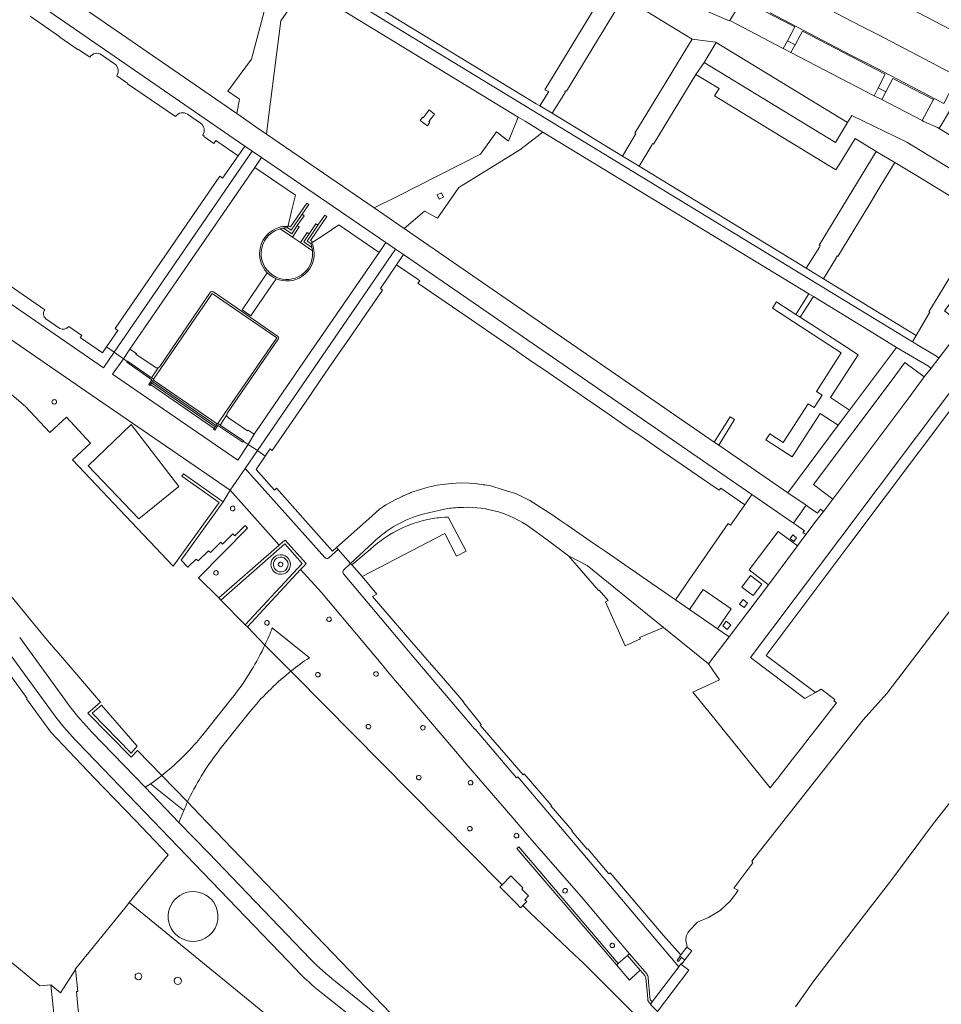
# Model space of a CAD drawing. Extents: x 152048 to 156914, y 461460 to 468786.
# Tile 77 of 256: x 154685 to 154876, y 463502 to 463706. Entities that reach past the tile are written whole.
import ezdxf

# ---------------------------------------------------------------- set-up
doc = ezdxf.new("R2010")
doc.units = 0
doc.header["$LTSCALE"] = 0.75
for name, color, linetype, lineweight in [('B-RO-VH-VERHARDING_ASFALT-GV', 251, 'CONTINUOUS', 18), ('B-RO-VH-VERHARDING_BEDRIJFSVLOERPLAAT-GV', 251, 'CONTINUOUS', 18), ('B-RO-VH-VERHARDING_BETON-GV', 251, 'CONTINUOUS', 18), ('B-RO-VH-VERHARDING_BETONSTRAATSTEEN-GV', 251, 'CONTINUOUS', 18), ('B-RO-VH-VERHARDING_GESLOTEN-GV', 251, 'CONTINUOUS', 18), ('B-RO-VH-VERHARDING_HALFVERHARDING-GV', 251, 'CONTINUOUS', 18), ('B-RO-VH-VERHARDING_OPEN-GV', 251, 'CONTINUOUS', 18), ('B-RO-VH-VERHARDING_SIERBESTRATING-GV', 251, 'CONTINUOUS', 18), ('B-RO-VH-VERHARDING_STRAATBAKSTEEN-GV', 251, 'CONTINUOUS', 18), ('B-RO-VH-VERHARDING_TEGEL-GV', 251, 'CONTINUOUS', 18)]:
    doc.layers.add(name, color=color, linetype=linetype, lineweight=lineweight)

msp = doc.modelspace()

# ---------------------------------------------------------------- linework, layer by layer
at = {"layer": 'B-RO-VH-VERHARDING_ASFALT-GV'}
msp.add_lwpolyline([(154712.862, 463631.115), (154726.042, 463622.05), (154726.139, 463622.195), (154726.209, 463622.147), (154727.795, 463624.458), (154738.365, 463639.833), (154725.006, 463649.029), (154714.564, 463633.743), (154712.877, 463631.304), (154712.955, 463631.25)], close=True, dxfattribs=at)
at = {"layer": 'B-RO-VH-VERHARDING_BEDRIJFSVLOERPLAAT-GV'}
msp.add_lwpolyline([(154731.866, 463580.517), (154732.304, 463580.073), (154743.312, 463591.985), (154743.943, 463592.667), (154744.453, 463593.171), (154740.124, 463598.044), (154739.619, 463597.659), (154738.85, 463596.987), (154726.368, 463586.085), (154726.805, 463585.637), (154740.052, 463597.259), (154743.632, 463593.214)], close=True, dxfattribs=at)
for points in [[(154740.882, 463594.095, 1.0074992), (154737.501, 463591.901)], [(154737.501, 463591.901, 1.0065428), (154740.882, 463594.095)], [(154737.92, 463592.173, -1.0100707), (154740.462, 463593.823)], [(154740.462, 463593.823, -1.0086043), (154737.92, 463592.173)]]:
    msp.add_lwpolyline(points, format="xyb", dxfattribs=at)
msp.add_lwpolyline([(154697.655, 463497.217), (154696.965, 463504.686), (154697.211, 463504.732), (154696.781, 463509.239), (154693.669, 463504.398), (154691.642, 463506.064), (154691.644, 463506.047), (154692.319, 463499.448)], dxfattribs=at)
at = {"layer": 'B-RO-VH-VERHARDING_BETON-GV'}
for points in [[(154740.632, 463662.573), (154741.372, 463662.097), (154743.628, 463665.406), (154745.013, 463667.442), (154744.612, 463667.733), (154741.242, 463662.782), (154740.833, 463663.05), (154740.689, 463662.865), (154740.662, 463662.57)], [(154748.304, 463665.198), (154746.903, 463663.169), (154744.647, 463659.837), (154745.399, 463659.336), (154745.652, 463659.512), (154745.772, 463659.688), (154745.351, 463659.975), (154748.724, 463664.921)], [(154725.654, 463621.471), (154712.483, 463630.565), (154712.229, 463630.196), (154725.416, 463621.116)], [(154712.483, 463630.565), (154725.654, 463621.471), (154725.852, 463621.766), (154712.649, 463630.806)], [(154726.042, 463622.05), (154712.862, 463631.115), (154712.649, 463630.806), (154725.852, 463621.766)], [(154784.997, 463526.783), (154784.53, 463526.322), (154787.998, 463522.811), (154788.813, 463521.985), (154789.29, 463522.475), (154790.076, 463523.282), (154789.683, 463523.681), (154790.457, 463524.47), (154789.066, 463525.856), (154789.276, 463526.109), (154786.788, 463528.594)], [(154808.844, 463510.383), (154808.636, 463510.185), (154811.298, 463507.074), (154811.71, 463507.45), (154813.552, 463509.129), (154810.928, 463512.169), (154808.991, 463510.523)]]:
    msp.add_lwpolyline(points, close=True, dxfattribs=at)
for points in [[(154739.787, 463662.56), (154741.502, 463661.397), (154742.626, 463663.056), (154744.029, 463665.116), (154743.628, 463665.406), (154741.372, 463662.097), (154740.632, 463662.573)], [(154738.886, 463662.358), (154739.093, 463662.422)], [(154739.093, 463662.422), (154741.626, 463660.703), (154743.032, 463662.786), (154742.626, 463663.056)], [(154742.626, 463663.056), (154741.502, 463661.397), (154739.787, 463662.56)], [(154740.632, 463662.573), (154740.662, 463662.57), (154740.689, 463662.865)], [(154745.399, 463659.336), (154744.647, 463659.837), (154746.903, 463663.169), (154746.487, 463663.429), (154745.078, 463661.372), (154743.954, 463659.703), (154745.654, 463658.549)], [(154745.654, 463658.549), (154743.954, 463659.703), (154745.078, 463661.372), (154744.679, 463661.636), (154743.254, 463659.583), (154745.763, 463657.856), (154745.772, 463657.85)], [(154745.652, 463659.512), (154745.399, 463659.336)], [(154713.874, 463633.678), (154712.463, 463631.591), (154712.877, 463631.304), (154714.564, 463633.743), (154725.006, 463649.029), (154738.365, 463639.833), (154727.795, 463624.458), (154726.209, 463622.147), (154726.664, 463621.837), (154728.058, 463623.925)], [(154724.634, 463649.213), (154724.631, 463649.208), (154714.207, 463633.944)], [(154738.523, 463640.213), (154731.053, 463645.388), (154725.306, 463649.342), (154725.295, 463649.348)], [(154728.191, 463624.361), (154738.648, 463639.595)]]:
    msp.add_lwpolyline(points, dxfattribs=at)
for points in [[(154738.785, 463662.679, 0.5591752), (154736.416, 463653.303)], [(154738.282, 463652.399, -0.68903), (154738.886, 463662.358)], [(154740.689, 463662.865, 0.1029845), (154738.785, 463662.679)], [(154739.787, 463662.56, 0.0432372), (154739.093, 463662.422)], [(154739.093, 463662.422, -0.0432372), (154739.787, 463662.56)], [(154740.632, 463662.573, 0.0508937), (154739.787, 463662.56)], [(154739.787, 463662.56, -0.0508937), (154740.632, 463662.573)], [(154745.654, 463658.549, 0.0397462), (154745.399, 463659.336)], [(154745.399, 463659.336, -0.0397462), (154745.654, 463658.549)], [(154746.112, 463657.396, 0.0898603), (154745.652, 463659.512)], [(154745.772, 463657.85, 0.0359326), (154745.654, 463658.549)], [(154745.654, 463658.549, -0.0359326), (154745.772, 463657.85)], [(154738.223, 463652.082, 0.5470767), (154746.112, 463657.396)], [(154745.799, 463657.389, -0.5515968), (154738.282, 463652.399)], [(154745.772, 463657.85, -0.0239062), (154745.799, 463657.389)], [(154736.416, 463653.303, 0.0957652), (154738.223, 463652.082)], [(154725.295, 463649.348, 0.3889567), (154724.634, 463649.213)], [(154738.648, 463639.595, 0.3965802), (154738.523, 463640.213)], [(154714.207, 463633.944, -0.1553691), (154713.874, 463633.678)], [(154728.058, 463623.925, -0.1533894), (154728.191, 463624.361)]]:
    msp.add_lwpolyline(points, format="xyb", dxfattribs=at)
at = {"layer": 'B-RO-VH-VERHARDING_BETONSTRAATSTEEN-GV'}
for points in [[(154884.733, 463690.803), (154886.652, 463693.94), (154885.81, 463699.474), (154883.366, 463700.699), (154881.005, 463701.912), (154847.505, 463719.422), (154841.452, 463722.647), (154837.775, 463715.523), (154840.541, 463714.082), (154843.306, 463712.64), (154846.071, 463711.198), (154848.837, 463709.757), (154851.602, 463708.315), (154854.368, 463706.874), (154857.133, 463705.432), (154859.899, 463703.991), (154862.664, 463702.549), (154865.429, 463701.108), (154868.195, 463699.666), (154870.96, 463698.224), (154873.726, 463696.783), (154876.491, 463695.341), (154879.257, 463693.9)], [(154834.683, 463709.801), (154832.057, 463705.489), (154843.145, 463699.703), (154843.991, 463701.292), (154845.521, 463704.168)], [(154844.725, 463698.856), (154861.899, 463689.935), (154862.74, 463691.527), (154864.234, 463694.354), (154847.081, 463703.301), (154845.568, 463700.446)], [(154829.262, 463700.954), (154826.749, 463696.817), (154853.917, 463680.245), (154856.396, 463684.389)], [(154874.205, 463689.174), (154865.818, 463693.492), (154864.337, 463690.72), (154863.488, 463689.132), (154871.88, 463684.804)], [(154875.357, 463683.167), (154893.47, 463672.084), (154896.113, 463676.304), (154896.107, 463676.314), (154896.104, 463676.319), (154877.927, 463687.438)], [(154731.759, 463679.515), (154730.367, 463677.482), (154727.178, 463672.899), (154726.621, 463673.287), (154704.92, 463641.76), (154705.477, 463641.372), (154703.158, 463637.975), (154704.759, 463636.882), (154733.269, 463678.475)], [(154706.653, 463635.534), (154708.012, 463637.553), (154719.362, 463654.069), (154733.841, 463675.116), (154735.224, 463677.141), (154733.269, 463678.475), (154704.759, 463636.882)], [(154732.433, 463617.805), (154734.368, 463616.582), (154762.96, 463658.216), (154760.942, 463659.593), (154759.534, 463657.496), (154744.67, 463635.902), (154733.702, 463619.95)], [(154763.165, 463654.98), (154764.611, 463657.079), (154762.96, 463658.216), (154734.368, 463616.582), (154735.999, 463615.419), (154736.816, 463616.613), (154737.008, 463616.894), (154737.447, 463616.599), (154742.307, 463623.657), (154745.048, 463627.637), (154747.8, 463631.633), (154750.556, 463635.635), (154753.271, 463639.578), (154758.386, 463647.007), (154760.269, 463649.741), (154759.808, 463650.066)], [(154845.717, 463644.687), (154846.617, 463644.104), (154849.355, 463648.379), (154848.439, 463648.936)], [(154846.617, 463644.104), (154845.717, 463644.687), (154841.794, 463647.227), (154841.727, 463647.278), (154841.688, 463647.217), (154840.889, 463645.971), (154855.117, 463636.795), (154849.975, 463628.784), (154851.166, 463628.016), (154849.501, 463625.435), (154848.304, 463626.2), (154843.145, 463618.193), (154840.341, 463620.005), (154839.546, 463618.775), (154845.005, 463615.264), (154850.767, 463624.207), (154854.498, 463621.783), (154856.842, 463624.903), (154852.889, 463627.499), (154858.637, 463636.378), (154855.563, 463638.312)], [(154853.351, 463606.521), (154849.41, 463609.514), (154865.425, 463630.929), (154868.307, 463634.749), (154872.249, 463631.799), (154873.702, 463633.584), (154873.655, 463633.617), (154873.149, 463633.972), (154866.582, 463637.855), (154856.842, 463624.903), (154854.498, 463621.783), (154844.051, 463607.833), (154847.881, 463605.237), (154848.475, 463604.804), (154850.196, 463603.619), (154850.857, 463604.424), (154851.434, 463603.954)], [(154853.351, 463606.521), (154869.122, 463627.426), (154872.249, 463631.799), (154868.307, 463634.749), (154865.425, 463630.929), (154849.41, 463609.514)], [(154829.773, 463617.645), (154833.065, 463622.944), (154832.17, 463623.535), (154828.821, 463618.306)], [(154699.361, 463613.394), (154709.85, 463602.452), (154718.137, 463609.129), (154708.26, 463621.927)], [(154840.069, 463588.82), (154846.081, 463596.847), (154842.067, 463599.849), (154836.053, 463591.909)], [(154829.498, 463579.718), (154832.339, 463583.833), (154826.578, 463587.81), (154823.737, 463583.695)]]:
    msp.add_lwpolyline(points, close=True, dxfattribs=at)
for points in [[(154814.89, 463707.347), (154819.514, 463704.54), (154824.292, 463701.64), (154824.287, 463701.632), (154829.135, 463701.031), (154829.262, 463700.954), (154856.396, 463684.389), (154857.299, 463685.808), (154868.696, 463680.333), (154887.356, 463668.944)], [(154893.47, 463672.084), (154875.357, 463683.167), (154874.998, 463683.374), (154872.207, 463684.597), (154871.88, 463684.804), (154863.488, 463689.132), (154861.899, 463689.935), (154844.725, 463698.856), (154843.145, 463699.703), (154832.057, 463705.489), (154831.966, 463705.384), (154826.336, 463707.823)], [(154745.772, 463657.85), (154745.763, 463657.856), (154743.254, 463659.583), (154741.626, 463660.703), (154739.093, 463662.422), (154738.886, 463662.358)], [(154736.416, 463653.303), (154734.691, 463650.756), (154732.826, 463648.002), (154731.212, 463645.619), (154732.991, 463644.399), (154734.609, 463646.775), (154736.514, 463649.574), (154738.223, 463652.082)], [(154880.185, 463642.101), (154875.313, 463635.682), (154873.702, 463633.584), (154872.249, 463631.799), (154869.122, 463627.426), (154853.351, 463606.521), (154851.434, 463603.954), (154849.963, 463602.024), (154847.802, 463599.189), (154846.081, 463596.847), (154840.069, 463588.82), (154831.922, 463578.044), (154827.672, 463572.423), (154829.949, 463569.151), (154824.423, 463566.612), (154828.405, 463561.677), (154830.961, 463558.536), (154840.425, 463546.826), (154841.331, 463547.984), (154841.845, 463548.641), (154843.18, 463550.347), (154845.028, 463552.71), (154846.876, 463555.073), (154848.725, 463557.436), (154850.573, 463559.799), (154852.17, 463561.841), (154852.421, 463562.162), (154852.64, 463562.442), (154853.603, 463563.672), (154854.16, 463564.385), (154853.609, 463564.804), (154853.827, 463565.09), (154850.983, 463567.226), (154849.783, 463566.533), (154847.607, 463565.276), (154836.37, 463573.735), (154854.863, 463598.335), (154886.558, 463640.496)], [(154708.012, 463637.553), (154706.653, 463635.534), (154707.462, 463634.965), (154707.504, 463635.022), (154712.463, 463631.591), (154713.874, 463633.678)], [(154713.245, 463633.742), (154713.209, 463633.767), (154709.239, 463636.479), (154709.356, 463636.649), (154708.012, 463637.553)], [(154728.058, 463623.925), (154726.664, 463621.837), (154731.503, 463618.543), (154731.445, 463618.462), (154732.433, 463617.805), (154733.702, 463619.95), (154732.477, 463620.765), (154732.356, 463620.606), (154728.387, 463623.316)], [(154680.478, 463499.03), (154686.951, 463482.325), (154689.223, 463484.663), (154688.619, 463485.251), (154692.433, 463489.15), (154691.443, 463499.373), (154692.319, 463499.448), (154691.644, 463506.047), (154691.642, 463506.064), (154689.404, 463505.889), (154682.93, 463511.182)]]:
    msp.add_lwpolyline(points, dxfattribs=at)
for points in [[(154738.886, 463662.358, 0.68903), (154738.282, 463652.399)], [(154738.282, 463652.399, 0.5515968), (154745.799, 463657.389)], [(154745.799, 463657.389, 0.0239062), (154745.772, 463657.85)], [(154738.223, 463652.082, -0.0957652), (154736.416, 463653.303)], [(154713.874, 463633.678, -0.2384318), (154713.245, 463633.742)], [(154728.387, 463623.316, -0.2450108), (154728.058, 463623.925)]]:
    msp.add_lwpolyline(points, format="xyb", dxfattribs=at)
at = {"layer": 'B-RO-VH-VERHARDING_GESLOTEN-GV'}
for points in [[(154822.768, 463511.217), (154824.191, 463513.098), (154823.182, 463513.883), (154822.68, 463513.23), (154821.93, 463512.255), (154821.742, 463512.01), (154821.788, 463511.974), (154822.104, 463511.73)], [(154815.702, 463502.146), (154815.672, 463502.107), (154815.983, 463501.736), (154816.12, 463501.601), (154816.998, 463500.732), (154817.137, 463500.595), (154823.596, 463509.104), (154821.951, 463510.362), (154821.84, 463510.217), (154821.524, 463509.801), (154816.224, 463502.833), (154816.009, 463502.55), (154815.848, 463502.338)]]:
    msp.add_lwpolyline(points, close=True, dxfattribs=at)
at = {"layer": 'B-RO-VH-VERHARDING_HALFVERHARDING-GV'}
for points in [[(154886.551, 463595.133), (154874.04, 463578.771), (154864.52, 463566.303), (154859.691, 463560.864), (154836.644, 463531.664), (154836.848, 463531.318), (154832.903, 463526.091), (154833.799, 463525.64), (154833.424, 463525.009), (154832.242, 463523.47), (154830.071, 463521.423), (154827.642, 463520.004), (154825.387, 463519.065), (154823.72, 463517.3), (154823.364, 463516.836), (154823.029, 463516.171), (154823.011, 463515.252), (154823.226, 463513.941), (154823.182, 463513.883), (154824.191, 463513.098), (154822.768, 463511.217), (154822.209, 463510.478), (154822.099, 463510.557), (154822.036, 463510.474), (154821.951, 463510.362), (154823.596, 463509.104), (154817.137, 463500.595)], [(154845.65, 463501.535), (154849.446, 463506.903), (154858.747, 463519.025), (154865.571, 463527.843), (154874.156, 463539.352), (154880.075, 463546.891)]]:
    msp.add_lwpolyline(points, dxfattribs=at)
at = {"layer": 'B-RO-VH-VERHARDING_OPEN-GV'}
for points in [[(154737.452, 463579.874, -0.0172608), (154735.941, 463576.342)], [(154737.452, 463579.874, -0.0172608), (154735.941, 463576.342)], [(154735.663, 463575.76, -0.0554849), (154729.14, 463565.396)], [(154741.316, 463570.943, -0.0211876), (154745.116, 463573.712)], [(154741.316, 463570.943, -0.0211876), (154745.116, 463573.712)], [(154732.761, 463562.473, -0.051554), (154740.867, 463570.583)], [(154723.078, 463557.788, -0.0537567), (154715.047, 463549.728)], [(154720.215, 463544.507, -0.0557415), (154726.695, 463554.874)], [(154714.581, 463549.355, -0.0132036), (154712.288, 463547.641)], [(154719.145, 463542.136, -0.0088619), (154719.945, 463543.937)]]:
    msp.add_lwpolyline(points, format="xyb", dxfattribs=at)
for points in [[(154745.116, 463573.712), (154737.452, 463579.874)], [(154745.116, 463573.712), (154737.452, 463579.874)], [(154735.941, 463576.342), (154735.663, 463575.76)], [(154735.941, 463576.342), (154741.316, 463570.943)], [(154740.867, 463570.583), (154741.316, 463570.943)], [(154729.14, 463565.396), (154723.078, 463557.788)], [(154726.695, 463554.874), (154732.761, 463562.473)], [(154715.047, 463549.728), (154714.581, 463549.355)], [(154712.288, 463547.641), (154719.145, 463542.136)], [(154719.945, 463543.937), (154720.215, 463544.507)]]:
    msp.add_lwpolyline(points, dxfattribs=at)
at = {"layer": 'B-RO-VH-VERHARDING_SIERBESTRATING-GV'}
for points in [[(154728.721, 463608.343), (154727.323, 463605.952), (154718.589, 463593.887), (154720.008, 463592.429), (154721.696, 463594.12), (154722.138, 463593.729), (154724.229, 463595.831), (154724.645, 463595.444), (154726.778, 463597.582), (154727.185, 463597.195), (154729.288, 463599.318), (154729.709, 463598.905), (154731.825, 463601.036), (154732.323, 463600.539), (154722.223, 463590.268), (154726.368, 463586.085), (154738.85, 463596.987)], [(154731.866, 463580.517), (154743.632, 463593.214), (154740.052, 463597.259), (154726.805, 463585.637)], [(154702.098, 463563.904), (154700.206, 463562.225), (154708.249, 463554.016), (154709.523, 463555.44)]]:
    msp.add_lwpolyline(points, close=True, dxfattribs=at)
for points in [[(154729.569, 463604.206, -0.9733807), (154728.941, 463604.929)], [(154728.941, 463604.929, -1.0266195), (154729.569, 463604.206)], [(154737.501, 463591.901, -1.0074992), (154740.882, 463594.095)], [(154740.882, 463594.095, -1.0065428), (154737.501, 463591.901)], [(154740.462, 463593.823, 1.0100707), (154737.92, 463592.173)], [(154737.92, 463592.173, 1.0086043), (154740.462, 463593.823)], [(154739.467, 463592.643, -1.0104853), (154738.848, 463593.353)], [(154738.848, 463593.353, -0.9909106), (154739.467, 463592.643)], [(154726.129, 463590.948, -0.9504357), (154725.45, 463591.561)], [(154725.45, 463591.561, -1.0526524), (154726.129, 463590.948)], [(154709.749, 463507.116, -0.9679452), (154709.738, 463508.52)], [(154709.738, 463508.52, -1.0149511), (154709.749, 463507.116)], [(154717.395, 463506.359, -1.0028456), (154718.42, 463507.441)], [(154718.42, 463507.441, -0.9933604), (154717.395, 463506.359)]]:
    msp.add_lwpolyline(points, format="xyb", dxfattribs=at)
msp.add_lwpolyline([(154743.848, 463493.668), (154707.867, 463523.083), (154707.484, 463522.613), (154705.764, 463520.488), (154699.482, 463512.732), (154698.534, 463511.565), (154697.458, 463510.241), (154696.694, 463509.3), (154696.781, 463509.239), (154697.211, 463504.732), (154696.965, 463504.686), (154697.655, 463497.217)], dxfattribs=at)
at = {"layer": 'B-RO-VH-VERHARDING_STRAATBAKSTEEN-GV'}
for points in [[(154555.822, 463723.419), (154559.723, 463721.406), (154575.34, 463713.423), (154585.642, 463708.128), (154593.002, 463703.15), (154591.649, 463702.654), (154698.916, 463628.85), (154728.721, 463608.343), (154731.822, 463612.85), (154734.368, 463616.582), (154732.433, 463617.805), (154730.296, 463614.578), (154704.429, 463632.328), (154706.653, 463635.534), (154704.759, 463636.882), (154702.528, 463633.648), (154650.458, 463669.474), (154637.447, 463678.461), (154607.735, 463699.028)], [(154698.916, 463628.85), (154591.649, 463702.654), (154593.002, 463703.15), (154585.642, 463708.128), (154575.34, 463713.423), (154559.723, 463721.406), (154555.822, 463723.419)], [(154565.653, 463709.912), (154579.362, 463703.013), (154587.653, 463697.074), (154644.372, 463656.446), (154645.457, 463657.958), (154645.938, 463657.646), (154646.666, 463658.698), (154653.354, 463653.936), (154651.551, 463651.325), (154677.728, 463632.707), (154682.154, 463629.305), (154686.39, 463625.669), (154691.475, 463620.297), (154694.864, 463623.467), (154699.839, 463618.101), (154696.147, 463614.612), (154716.929, 463592.66), (154726.453, 463605.801), (154718.769, 463611.265), (154719.108, 463611.74), (154727.323, 463605.952), (154728.721, 463608.343), (154698.916, 463628.85)], [(154619.041, 463694.767), (154616.403, 463696.568), (154616.119, 463696.192), (154611.582, 463699.282), (154611.674, 463699.416), (154609.152, 463701.133), (154608.546, 463700.232), (154607.735, 463699.028), (154637.447, 463678.461), (154650.458, 463669.474), (154702.528, 463633.648), (154704.759, 463636.882), (154703.158, 463637.975), (154702.321, 463636.748), (154697.707, 463639.915), (154698.057, 463640.364), (154695.354, 463642.23)], [(154690.398, 463645.651), (154677.562, 463654.497)], [(154693.498, 463641.811), (154690.639, 463643.79)], [(154749.15, 463594.35), (154750.529, 463595.583), (154751.075, 463596.072), (154750.703, 463596.49), (154749.891, 463595.769), (154746.526, 463599.56), (154740.525, 463606.321), (154738.315, 463608.812), (154737.895, 463608.392), (154734.111, 463612.658), (154735.999, 463615.419), (154734.368, 463616.582), (154731.822, 463612.85), (154748.299, 463594.468)], [(154748.299, 463594.468), (154731.822, 463612.85), (154728.721, 463608.343), (154738.85, 463596.987), (154739.619, 463597.659), (154740.124, 463598.044), (154744.453, 463593.171), (154743.943, 463592.667), (154743.312, 463591.985), (154747.599, 463587.179), (154760.309, 463572.1), (154761.363, 463570.801), (154774.997, 463554.782), (154777.92, 463551.347), (154787.179, 463540.592), (154790.675, 463536.579), (154801.305, 463524.374), (154811.33, 463512.492), (154814.889, 463508.354)], [(154752.2, 463591.855), (154753.616, 463593.218), (154751.075, 463596.072), (154750.529, 463595.583), (154749.15, 463594.35)], [(154752.187, 463591.046), (154764.933, 463575.924), (154765.978, 463574.636), (154779.275, 463559.013), (154779.343, 463558.933), (154779.406, 463558.967), (154787.991, 463548.891), (154788.227, 463549.078), (154805.882, 463528.254), (154821.524, 463509.801), (154821.84, 463510.217), (154821.951, 463510.362), (154822.036, 463510.474), (154822.099, 463510.557), (154822.209, 463510.478), (154822.768, 463511.217), (154822.104, 463511.73), (154821.474, 463510.9), (154821.156, 463511.142), (154821.788, 463511.974), (154821.742, 463512.01), (154821.93, 463512.255), (154820.033, 463514.41), (154818.37, 463516.282), (154807.352, 463529.217), (154807.044, 463529.011), (154802.698, 463534.236), (154802.575, 463534.127), (154799.419, 463537.84), (154799.54, 463537.921), (154795.088, 463543.096), (154795.188, 463543.153), (154795.118, 463543.234), (154789.519, 463549.7), (154789.308, 463549.517), (154780.478, 463559.78), (154780.663, 463559.928), (154780.456, 463560.181), (154777.035, 463564.372), (154776.972, 463564.449), (154777.072, 463564.538), (154772.847, 463569.436), (154770.856, 463571.663), (154766.34, 463576.949), (154758.171, 463586.41), (154759.103, 463586.87), (154756.016, 463590.505), (154753.888, 463592.902), (154753.616, 463593.218), (154752.2, 463591.855)], [(154666.683, 463592.183), (154666.505, 463592.003), (154665.973, 463591.461), (154665.417, 463590.779), (154666.187, 463590.001), (154667.011, 463589.189), (154667.817, 463588.484), (154670.89, 463585.87), (154671.712, 463586.254), (154675.24, 463581.351), (154675.251, 463581.356), (154676.286, 463579.894), (154677.002, 463578.903), (154679.172, 463575.959), (154678.41, 463575.369), (154678.542, 463575.289), (154679.205, 463575.856), (154681.797, 463572.165), (154683.695, 463569.473), (154686.725, 463565.273), (154686.622, 463565.188)], [(154788.441, 463534.633), (154808.991, 463510.523), (154810.928, 463512.169), (154811.33, 463512.492), (154801.305, 463524.374), (154790.675, 463536.579), (154787.179, 463540.592), (154777.92, 463551.347), (154774.997, 463554.782), (154761.363, 463570.801), (154760.309, 463572.1), (154747.599, 463587.179), (154743.312, 463591.985), (154732.304, 463580.073), (154735.941, 463576.342)], [(154815.8, 463502.754), (154816.009, 463502.55), (154816.224, 463502.833), (154821.524, 463509.801), (154805.882, 463528.254), (154788.227, 463549.078), (154787.991, 463548.891), (154779.406, 463558.967), (154779.343, 463558.933), (154779.275, 463559.013), (154765.978, 463574.636), (154764.933, 463575.924), (154752.187, 463591.046)], [(154690.264, 463578.121), (154680.485, 463589.991)], [(154737.452, 463579.874), (154745.116, 463573.712)], [(154695.567, 463563.641), (154685.207, 463577.878)], [(154685.207, 463577.878), (154695.567, 463563.641)], [(154681.608, 463576.629), (154692.715, 463561.418)], [(154692.715, 463561.418), (154681.608, 463576.629)], [(154750.539, 463506.758), (154762.435, 463497.18), (154763.689, 463498.388), (154722.371, 463541.267), (154719.945, 463543.937), (154714.581, 463549.355), (154709.565, 463554.542), (154708.271, 463553.139), (154699.312, 463562.247), (154701.907, 463564.539), (154693.311, 463574.566)], [(154741.316, 463570.943), (154742.211, 463570.038), (154766.053, 463545.935), (154784.997, 463526.783), (154786.788, 463528.594), (154789.276, 463526.109), (154789.066, 463525.856), (154790.457, 463524.47), (154789.683, 463523.681), (154790.076, 463523.282), (154789.29, 463522.475), (154790.705, 463521.041), (154799.884, 463512.366), (154801.817, 463510.539), (154814.741, 463497.659)], [(154686.622, 463565.188), (154691.657, 463558.315), (154695.411, 463554.347), (154700.602, 463548.91), (154709.075, 463540.098), (154715.917, 463532.981), (154712.157, 463528.364), (154707.867, 463523.083), (154743.848, 463493.668), (154753.963, 463493.797), (154756.391, 463491.355), (154759.868, 463494.707), (154759.311, 463495.159), (154747.563, 463504.503)], [(154745.382, 463511.375), (154724.232, 463533.359), (154718.138, 463539.674), (154711.135, 463546.931), (154700.15, 463558.314)], [(154700.15, 463558.314), (154711.135, 463546.931), (154712.288, 463547.641), (154719.145, 463542.136), (154718.138, 463539.674), (154724.232, 463533.359), (154745.382, 463511.375)], [(154697.32, 463556.107), (154721.332, 463531.127), (154742.441, 463509.189)], [(154742.441, 463509.189), (154721.332, 463531.127), (154697.32, 463556.107)], [(154814.535, 463507.991), (154813.552, 463509.129), (154811.71, 463507.45), (154811.298, 463507.074), (154808.636, 463510.185), (154805.855, 463513.44), (154788.031, 463534.3), (154788.441, 463534.633)], [(154815.221, 463507.545), (154815.563, 463503.508), (154815.6, 463503.077)], [(154747.563, 463504.503), (154759.311, 463495.159), (154759.868, 463494.707), (154762.435, 463497.18), (154750.539, 463506.758)], [(154815.11, 463503.05), (154815.019, 463504.066), (154814.713, 463507.465)], [(154815.983, 463501.736), (154815.672, 463502.107), (154815.702, 463502.146), (154815.486, 463502.372)]]:
    msp.add_lwpolyline(points, dxfattribs=at)
for points in [[(154690.639, 463643.79, -0.425079), (154690.398, 463645.651)], [(154695.354, 463642.23, -0.3993286), (154693.498, 463641.811)], [(154692.785, 463626.382, -1.0654357), (154691.973, 463626.883)], [(154691.973, 463626.883, -0.9392332), (154692.785, 463626.382)], [(154748.299, 463594.468, 0.4136617), (154749.15, 463594.35)], [(154749.15, 463594.35, -0.4136617), (154748.299, 463594.468)], [(154752.2, 463591.855, 0.3424091), (154752.187, 463591.046)], [(154752.187, 463591.046, -0.3424091), (154752.2, 463591.855)], [(154736.679, 463580.58, -0.958457), (154736.005, 463581.254)], [(154736.005, 463581.254, -1.041543), (154736.679, 463580.58)], [(154749.508, 463581.314, -0.9984863), (154748.896, 463582.017)], [(154748.896, 463582.017, -1.0015137), (154749.508, 463581.314)], [(154735.941, 463576.342, 0.0172608), (154737.452, 463579.874)], [(154693.311, 463574.566, -0.0018301), (154690.264, 463578.121)], [(154745.116, 463573.712, 0.0211876), (154741.316, 463570.943)], [(154746.548, 463570.529, -1.0363596), (154747.201, 463569.862)], [(154759.202, 463570.004, -0.9984964), (154758.589, 463570.714)], [(154758.589, 463570.714, -1.0015036), (154759.202, 463570.004)], [(154747.201, 463569.862, -0.9666705), (154746.548, 463570.529)], [(154700.15, 463558.314, -0.0242178), (154695.567, 463563.641)], [(154695.567, 463563.641, 0.0242178), (154700.15, 463558.314)], [(154692.715, 463561.418, 0.0320791), (154697.32, 463556.107)], [(154697.32, 463556.107, -0.0320791), (154692.715, 463561.418)], [(154757.672, 463559.145, -1.0466971), (154757.014, 463559.815)], [(154757.014, 463559.815, -0.954823), (154757.672, 463559.145)], [(154768.907, 463558.871, -1), (154768.281, 463559.591)], [(154768.281, 463559.591, -1), (154768.907, 463558.871)], [(154768.097, 463548.604, -1.0180179), (154767.433, 463549.272)], [(154767.433, 463549.272, -0.9819821), (154768.097, 463548.604)], [(154778.77, 463547.53, -0.9835584), (154778.147, 463548.247)], [(154778.147, 463548.247, -1.0164418), (154778.77, 463547.53)], [(154778.616, 463537.997, -0.9395435), (154777.982, 463538.718)], [(154777.982, 463538.718, -1.0649612), (154778.616, 463537.997)], [(154788.291, 463536.569, -0.9985521), (154787.65, 463537.303)], [(154787.65, 463537.303, -1.0014479), (154788.291, 463536.569)], [(154798.314, 463525.166, -0.8914937), (154797.616, 463525.813)], [(154797.616, 463525.813, -0.0415946), (154797.685, 463525.888)], [(154797.685, 463525.888, -1.0311446), (154798.314, 463525.166)], [(154717.417, 463516.586, -1.0860506), (154725.272, 463523.211)], [(154725.272, 463523.211, -0.9216753), (154717.417, 463516.586)], [(154807.431, 463513.915, -0.42323), (154807.467, 463514.586)], [(154807.467, 463514.586, -2.357685), (154807.431, 463513.915)], [(154750.539, 463506.758, -0.0339657), (154745.382, 463511.375)], [(154745.382, 463511.375, 0.0339657), (154750.539, 463506.758)], [(154742.441, 463509.189, 0.0397665), (154747.563, 463504.503)], [(154747.563, 463504.503, -0.0397665), (154742.441, 463509.189)], [(154814.713, 463507.465, 0.1218706), (154814.535, 463507.991)], [(154814.889, 463508.354, -0.1431245), (154815.221, 463507.545)], [(154815.486, 463502.372, -0.2067148), (154815.11, 463503.05)], [(154815.6, 463503.077, 0.1051902), (154815.8, 463502.754)]]:
    msp.add_lwpolyline(points, format="xyb", dxfattribs=at)
for points in [[(154731.445, 463618.462), (154731.328, 463618.3), (154726.217, 463621.766), (154725.561, 463620.782), (154725.31, 463620.957), (154725.416, 463621.116), (154712.229, 463630.196), (154712.105, 463630.019), (154711.883, 463630.233), (154712.521, 463631.163), (154707.346, 463634.808), (154707.462, 463634.965), (154706.653, 463635.534), (154704.429, 463632.328), (154730.296, 463614.578), (154732.433, 463617.805)], [(154699.361, 463613.394), (154708.26, 463621.927), (154718.137, 463609.129), (154709.85, 463602.452)], [(154711.135, 463546.931), (154718.138, 463539.674), (154719.145, 463542.136), (154712.288, 463547.641)]]:
    msp.add_lwpolyline(points, close=True, dxfattribs=at)
at = {"layer": 'B-RO-VH-VERHARDING_TEGEL-GV'}
for points in [[(154792.817, 463687.814), (154792.057, 463688.277), (154741.38, 463719.177), (154738.733, 463720.867), (154694.772, 463747.637), (154656.037, 463771.224), (154655.64, 463770.582), (154655.197, 463769.865), (154693.94, 463746.244), (154738.385, 463719.147), (154791.219, 463686.959), (154863.506, 463642.918), (154869.834, 463639.049), (154870.585, 463640.326), (154851.466, 463652.053), (154847.888, 463654.29), (154813.3, 463675.379), (154809.899, 463677.423), (154795.335, 463686.308)], [(154640.923, 463747.489), (154638.376, 463743.674), (154640.841, 463741.992), (154661.243, 463728.071), (154731.759, 463679.515), (154733.269, 463678.475), (154735.224, 463677.141), (154760.942, 463659.593), (154762.96, 463658.216), (154764.611, 463657.079), (154836.637, 463607.457), (154845.269, 463601.51), (154847.881, 463605.237), (154844.051, 463607.833), (154829.773, 463617.645), (154828.821, 463618.306), (154764.745, 463662.487), (154760.515, 463665.344), (154758.518, 463666.712), (154736.22, 463681.992), (154734.34, 463683.28), (154734.062, 463683.47), (154730.088, 463686.216), (154664.916, 463731.094)], [(154741.827, 463713.818), (154738.029, 463716.158), (154737.57, 463714.142), (154733.123, 463697.458), (154728.224, 463690.88), (154730.691, 463689.211), (154730.088, 463686.216), (154734.062, 463683.47), (154734.34, 463683.28), (154736.22, 463681.992), (154736.656, 463685.413), (154736.657, 463685.425), (154739.202, 463705.387), (154742.856, 463710.737), (154740.033, 463712.577)], [(154807.073, 463705.262), (154810.08, 463710.215), (154807.416, 463711.854), (154806.787, 463710.832), (154806.103, 463711.253), (154804.466, 463708.572), (154793.831, 463691.135), (154794.613, 463690.785), (154792.817, 463687.814), (154795.335, 463686.308), (154798.058, 463690.617), (154797.93, 463690.695), (154798.099, 463690.968), (154798.314, 463690.836), (154804.717, 463701.382)], [(154812.512, 463681.81), (154809.899, 463677.423), (154813.3, 463675.379), (154815.944, 463679.732), (154816.108, 463680.011), (154816.323, 463679.884), (154825.06, 463694.303), (154826.749, 463696.817), (154829.262, 463700.954), (154829.135, 463701.031), (154824.287, 463701.632), (154821.256, 463696.653), (154818.895, 463692.776), (154812.455, 463682.2), (154812.67, 463682.072)], [(154885.031, 463664.686), (154887.551, 463668.827), (154887.356, 463668.944), (154868.696, 463680.333), (154857.299, 463685.808), (154856.396, 463684.389), (154853.917, 463680.245), (154826.749, 463696.817), (154825.06, 463694.303), (154829.847, 463691.401), (154828.944, 463689.896), (154854.025, 463674.624), (154854.939, 463676.123), (154857.971, 463681.097), (154862.372, 463678.415), (154866.236, 463676.122), (154871.02, 463673.211), (154875.634, 463670.404), (154880.255, 463667.592)], [(154769.896, 463686.976), (154768.664, 463685.37), (154768.498, 463685.482), (154768.043, 463684.813), (154769.539, 463683.707), (154770.06, 463684.432), (154769.848, 463684.574), (154770.98, 463686.122)], [(154758.518, 463666.712), (154760.515, 463665.344), (154764.745, 463662.487), (154768.915, 463666.034), (154771.602, 463664.606), (154776.004, 463670.963), (154788.665, 463678.768), (154793.418, 463682.401), (154789.741, 463684.635), (154788.287, 463685.518), (154786.313, 463680.516), (154783.793, 463682.424), (154780.497, 463677.835), (154763.392, 463669.179)], [(154746.903, 463663.169), (154748.304, 463665.198), (154748.724, 463664.921), (154745.351, 463659.975), (154745.772, 463659.688), (154745.868, 463659.628), (154748.184, 463661.167), (154751.242, 463663.199), (154759.534, 463657.496), (154760.942, 463659.593), (154735.224, 463677.141), (154733.841, 463675.116), (154742.244, 463669.381), (154741.445, 463666.036), (154740.748, 463663.117), (154740.833, 463663.05), (154741.242, 463662.782), (154744.612, 463667.733), (154745.013, 463667.442), (154743.628, 463665.406), (154744.029, 463665.116), (154742.626, 463663.056), (154743.032, 463662.786), (154741.626, 463660.703), (154743.254, 463659.583), (154744.679, 463661.636), (154745.078, 463661.372), (154746.487, 463663.429)], [(154851.466, 463652.053), (154854.125, 463656.496), (154854.046, 463656.544), (154854.212, 463656.821), (154854.426, 463656.692), (154860.836, 463667.237), (154863.204, 463671.132), (154866.236, 463676.122), (154862.372, 463678.415), (154850.566, 463659.05), (154850.779, 463658.919), (154850.61, 463658.642), (154847.888, 463654.29)], [(154771.977, 463668.502), (154771.551, 463669.407), (154772.456, 463669.833), (154772.882, 463668.928)], [(154887.551, 463668.827), (154885.031, 463664.686), (154881.996, 463659.698), (154879.626, 463655.804), (154873.215, 463645.26), (154873.428, 463645.128), (154873.262, 463644.859), (154870.585, 463640.326), (154869.834, 463639.049), (154871.474, 463638.046), (154874.824, 463636.052), (154875.313, 463635.682), (154880.185, 463642.101), (154880.425, 463642.417), (154876.474, 463645.412), (154882.142, 463652.922), (154886.108, 463649.957), (154887.339, 463651.611), (154883.393, 463654.589), (154889.108, 463662.159), (154893.083, 463659.195), (154896.343, 463663.53), (154890.552, 463667.019)], [(154810.394, 463621.732), (154814.339, 463619.017), (154818.294, 463616.295), (154822.248, 463613.574), (154826.219, 463610.841), (154829.868, 463608.33), (154830.202, 463608.797), (154835.173, 463605.358), (154836.637, 463607.457), (154764.611, 463657.079), (154763.165, 463654.98), (154767.632, 463651.902), (154767.967, 463651.671), (154767.587, 463651.193), (154774.725, 463646.281), (154778.671, 463643.565), (154782.617, 463640.849), (154786.579, 463638.122), (154790.533, 463635.401), (154794.487, 463632.68), (154798.482, 463629.93), (154802.478, 463627.18), (154806.432, 463624.459)], [(154820.841, 463585.695), (154823.737, 463583.695), (154826.578, 463587.81), (154832.339, 463583.833), (154829.498, 463579.718), (154831.922, 463578.044), (154840.069, 463588.82), (154836.053, 463591.909), (154842.067, 463599.849), (154846.081, 463596.847), (154847.802, 463599.189), (154847.212, 463599.601), (154847.49, 463599.988), (154845.898, 463601.143), (154845.269, 463601.51), (154836.637, 463607.457), (154835.173, 463605.358), (154832.238, 463601.151), (154831.767, 463601.483), (154828.653, 463596.988), (154823.684, 463589.806)], [(154849.963, 463602.024), (154851.434, 463603.954), (154850.857, 463604.424), (154850.196, 463603.619), (154848.475, 463604.804), (154847.881, 463605.237), (154845.269, 463601.51), (154845.898, 463601.143), (154847.49, 463599.988), (154847.212, 463599.601), (154847.802, 463599.189)], [(154845.295, 463597.766), (154844.548, 463598.351), (154845.133, 463599.098), (154845.88, 463598.513)], [(154804.896, 463587.614), (154805.039, 463587.687), (154806.922, 463585.528), (154806.353, 463585.248), (154810.415, 463576.154), (154813.61, 463577.632), (154813.413, 463577.872), (154818.339, 463579.964), (154816.128, 463581.75), (154802.541, 463592.809), (154798.69, 463594.817)], [(154834.564, 463588.337), (154836.342, 463590.707), (154838.713, 463588.927), (154836.933, 463586.557)], [(154835.022, 463584.091), (154834.088, 463584.822), (154834.819, 463585.756), (154835.753, 463585.024)], [(154831.551, 463579.58), (154830.617, 463580.311), (154831.348, 463581.245), (154832.282, 463580.514)]]:
    msp.add_lwpolyline(points, close=True, dxfattribs=at)
for points in [[(154973.614, 463756.178), (154972.041, 463754.159), (154908.397, 463669.534), (154903.025, 463662.391), (154897.899, 463655.575), (154886.558, 463640.496), (154854.863, 463598.335), (154836.37, 463573.735), (154847.607, 463565.276), (154849.783, 463566.533), (154839.564, 463574.186), (154839.983, 463574.743), (154840.341, 463575.22), (154856.687, 463596.96), (154893.456, 463645.863), (154893.7, 463646.187)], [(154730.367, 463677.482), (154731.759, 463679.515), (154661.243, 463728.071), (154640.841, 463741.992), (154639.508, 463740.039), (154644.142, 463736.841), (154643.743, 463736.27), (154646.049, 463734.696)], [(154741.88, 463713.795), (154788.287, 463685.518), (154789.741, 463684.635), (154793.418, 463682.401), (154848.439, 463648.936), (154849.355, 463648.379), (154862.01, 463640.682), (154866.582, 463637.855), (154873.149, 463633.972), (154873.655, 463633.617), (154873.702, 463633.584), (154875.313, 463635.682), (154874.824, 463636.052), (154871.474, 463638.046), (154869.834, 463639.049), (154863.506, 463642.918), (154791.219, 463686.959), (154738.385, 463719.147)], [(154826.336, 463707.823), (154831.966, 463705.384), (154832.057, 463705.489), (154834.683, 463709.801), (154845.521, 463704.168), (154843.991, 463701.292), (154845.568, 463700.446), (154847.081, 463703.301), (154864.234, 463694.354), (154862.74, 463691.527), (154864.337, 463690.72), (154865.818, 463693.492), (154874.205, 463689.174), (154874.264, 463689.282), (154874.316, 463689.378), (154873.582, 463689.76), (154870.817, 463691.202), (154868.051, 463692.643), (154865.286, 463694.085), (154862.52, 463695.526), (154859.755, 463696.968), (154856.989, 463698.41), (154854.224, 463699.851), (154851.458, 463701.293), (154848.693, 463702.734), (154845.928, 463704.176), (154843.162, 463705.617), (154840.397, 463707.059)], [(154687.403, 463706.35), (154693.538, 463702.121), (154693.479, 463702.039), (154697.284, 463699.416), (154697.354, 463699.511), (154699.688, 463697.896)], [(154702.109, 463698.397), (154704.833, 463696.529)], [(154705.296, 463694.037), (154707.581, 463692.47), (154707.504, 463692.367), (154717.461, 463685.641)], [(154890.974, 463691.617), (154890.118, 463689.59), (154887.959, 463684.472), (154886.789, 463685.189), (154885.573, 463685.938), (154884.301, 463686.714), (154882.793, 463687.632), (154884.733, 463690.803), (154879.257, 463693.9), (154876.348, 463688.319), (154874.316, 463689.378), (154874.264, 463689.282), (154874.205, 463689.174)], [(154874.205, 463689.174), (154871.88, 463684.804), (154872.207, 463684.597), (154874.998, 463683.374), (154875.357, 463683.167), (154877.927, 463687.438), (154896.104, 463676.319), (154896.107, 463676.314), (154898.008, 463678.34), (154892.79, 463681.505), (154891.583, 463682.252), (154888.972, 463683.851), (154891.082, 463688.838), (154891.097, 463688.874), (154891.886, 463690.738)], [(154719.899, 463686.105), (154722.616, 463684.265)], [(154723.057, 463681.791), (154723.358, 463681.589), (154723.299, 463681.52), (154725.355, 463680.077), (154725.759, 463680.645), (154730.367, 463677.482)], [(154790.759, 463600.638), (154794.055, 463598.319), (154798.69, 463594.817), (154802.541, 463592.809), (154816.128, 463581.75), (154818.339, 463579.964), (154827.672, 463572.423), (154831.922, 463578.044), (154829.498, 463579.718), (154823.737, 463583.695), (154820.841, 463585.695), (154818.854, 463587.067), (154814.187, 463590.281), (154812.748, 463591.274), (154811.25, 463592.308), (154806.279, 463595.729), (154804.825, 463596.737), (154803.352, 463597.758), (154798.391, 463601.18), (154796.946, 463602.178), (154795.45, 463603.21), (154790.718, 463606.249), (154789.231, 463606.963), (154787.743, 463607.677), (154785.234, 463608.444), (154782.678, 463609.236), (154781.429, 463609.444), (154781.04, 463609.499), (154779.416, 463609.729), (154778.092, 463609.788), (154776.417, 463609.851), (154774.498, 463609.745), (154772.61, 463609.553), (154771.532, 463609.381), (154769.715, 463608.964), (154767.84, 463608.461), (154766.089, 463607.849), (154766.062, 463607.837), (154764.352, 463607.094), (154764.322, 463607.08), (154762.708, 463606.295), (154761.377, 463605.56)], [(154759.619, 463604.404), (154757.384, 463602.416)], [(154768.612, 463603.433), (154770.923, 463603.958), (154772.183, 463604.245), (154773.666, 463604.582)], [(154757.384, 463602.416), (154750.703, 463596.49), (154751.075, 463596.072), (154753.616, 463593.218), (154758.347, 463597.544)], [(154757.717, 463596.117), (154753.888, 463592.902), (154756.016, 463590.505), (154773.121, 463599.372), (154775.537, 463594.692), (154777.538, 463595.725), (154773.807, 463602.788), (154773.109, 463602.753), (154772.155, 463602.705)]]:
    msp.add_lwpolyline(points, dxfattribs=at)
for points in [[(154699.688, 463697.896, -0.4217032), (154702.109, 463698.397)], [(154704.833, 463696.529, -0.3992153), (154705.296, 463694.037)], [(154717.461, 463685.641, -0.4167829), (154719.899, 463686.105)], [(154722.616, 463684.265, -0.4134757), (154723.057, 463681.791)], [(154761.377, 463605.56, 0.0398103), (154759.619, 463604.404)], [(154758.347, 463597.544, -0.1272913), (154768.612, 463603.433)], [(154773.666, 463604.582, -0.0317518), (154776.973, 463604.801)], [(154776.973, 463604.801, -0.1670647), (154790.759, 463600.638)], [(154771.536, 463602.632, 0.1562658), (154757.717, 463596.117)], [(154772.155, 463602.705, 0.004968), (154771.536, 463602.632)]]:
    msp.add_lwpolyline(points, format="xyb", dxfattribs=at)

doc.saveas('drawing.dxf')
